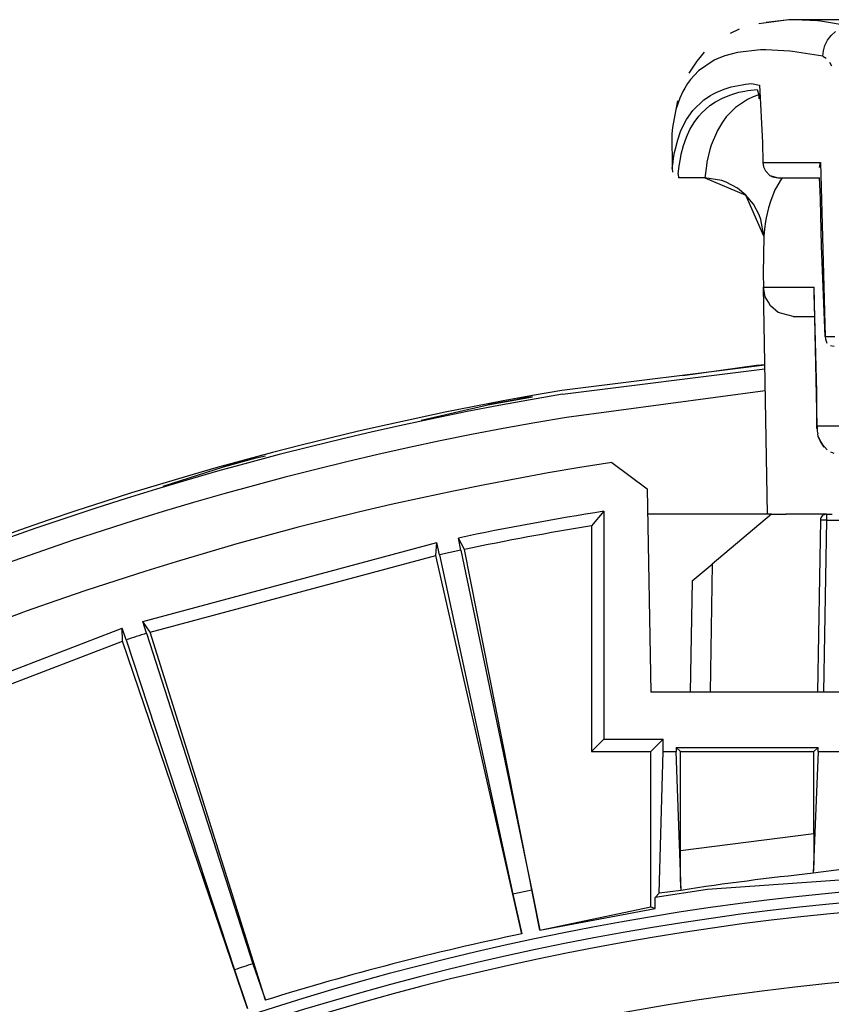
# Model space of a CAD drawing. Header units: millimetres. Extents: x -1049 to -568, y -149 to 570.
# Tile 32 of 44: x -842 to -801, y 197 to 247. Entities that reach past the tile are written whole.
import ezdxf

# ---------------------------------------------------------------- set-up
doc = ezdxf.new("R2010")
doc.units = ezdxf.units.MM

# ---------------------------------------------------------------- blocks, each defined once
blk = doc.blocks.new('Rueckteil__1', base_point=(-945.243, -137.841))
at = {"color": 7, "linetype": 'Continuous'}
for p, q in [((-808.361, 228.528), (-804.636, 229.051)), ((-808.361, 228.528), (-804.636, 229.051)), ((-804.636, 229.051), (-804.211, 229.092)), ((-804.636, 229.051), (-804.211, 229.092)), ((-821.583, 226.275), (-818.217, 227.046)), ((-821.583, 226.275), (-818.217, 227.046)), ((-818.217, 227.046), (-815.966, 227.459)), ((-831.583, 223.911), (-829.927, 224.364)), ((-829.927, 224.364), (-829.469, 224.469)), ((-829.927, 224.364), (-829.469, 224.469)), ((-834.642, 222.929), (-831.583, 223.911)), ((-834.642, 222.929), (-831.583, 223.911))]:
    blk.add_line(p, q, dxfattribs=at)
for centre, start, end in [((-787.501, 66.031), 100.00014, 100.80014), ((-787.502, 66.031), 104.99985, 105.59985)]:
    blk.add_arc(centre, 163.918, start, end, dxfattribs=at)
blk = doc.blocks.new('Rueckteil-kpl___2', base_point=(-945.243, -137.841))
blk.add_blockref('Rueckteil__1', (-945.243, -137.841))
blk = doc.blocks.new('Stufenlinse__6', base_point=(-924.479, -70.984))
at = {"color": 7, "linetype": 'Continuous'}
blk.add_circle((-787.479, 66.016), 132.472, dxfattribs=at)
blk.add_arc((-787.479, 66.016), 137, 49.00569, 130.99431, dxfattribs=at)
at = {"color": 1, "linetype": 'Continuous'}
for radius in [136.456, 135.963]:
    blk.add_arc((-787.479, 66.016), radius, 48.91164, 131.08836, dxfattribs=at)
blk = doc.blocks.new('Kalibbriereinheit__7', base_point=(-924.479, -70.984))
blk.add_blockref('Stufenlinse__6', (-924.479, -70.984))
blk = doc.blocks.new('Elektronikeinheit_kpl___8', base_point=(-924.479, -70.984))
blk.add_blockref('Kalibbriereinheit__7', (-924.479, -70.984))
blk = doc.blocks.new('Frontteil__14', base_point=(-954.097, -137.985))
at = {"color": 7, "linetype": 'Continuous'}
blk.add_line((-804.211, 229.045), (-814.471, 227.766), dxfattribs=at)
at = {"color": 1, "linetype": 'Continuous'}
for p, q in [((-814.44, 227.582), (-804.207, 228.858)), ((-804.188, 227.752), (-814.245, 226.413))]:
    blk.add_line(p, q, dxfattribs=at)
for radius, end in [(163.8, 170.52632), (162.615, 170.52631)]:
    blk.add_arc((-787.479, 66.016), radius, 99.47368, end, dxfattribs=at)
at = {"color": 7, "linetype": 'Continuous'}
blk.add_arc((-787.479, 66.016), 163.987, 99.47369, 165.02592, dxfattribs=at)
blk = doc.blocks.new('Linsengehaeuse__21', base_point=(-945.598, -92.103))
at = {"color": 7, "linetype": 'Continuous'}
for p, q in [((-811.945, 224.134), (-810.159, 222.792)), ((-810.159, 222.792), (-809.979, 212.516)), ((-812.351, 221.67), (-812.979, 220.931)), ((-812.351, 221.67), (-812.351, 210.144)), ((-804.53, 221.516), (-810.136, 221.516)), ((-804.079, 221.516), (-804.53, 221.516)), ((-812.979, 220.931), (-812.979, 209.516)), ((-835.661, 216.1), (-820.794, 220.083)), ((-820.841, 219.43), (-820.794, 220.083)), ((-820.657, 219.47), (-820.794, 220.083)), ((-819.585, 219.698), (-819.709, 220.314)), ((-819.401, 219.736), (-819.709, 220.314)), ((-819.585, 219.698), (-820.657, 219.47)), ((-819.585, 219.698), (-815.996, 202.516)), ((-815.588, 200.496), (-819.401, 219.736)), ((-835.294, 215.558), (-820.841, 219.43)), ((-816.499, 200.303), (-820.841, 219.43)), ((-820.657, 219.47), (-816.948, 202.314)), ((-835.473, 215.5), (-835.661, 216.1)), ((-835.294, 215.558), (-835.661, 216.1)), ((-851.085, 210.241), (-836.716, 215.757)), ((-836.695, 215.102), (-836.716, 215.757)), ((-836.516, 215.161), (-836.716, 215.757)), ((-829.46, 196.95), (-835.294, 215.558)), ((-850.663, 209.74), (-836.695, 215.102)), ((-830.376, 196.534), (-836.695, 215.102)), ((-836.516, 215.161), (-831.033, 198.487)), ((-835.473, 215.5), (-830.108, 198.788)), ((-764.979, 212.516), (-809.979, 212.516)), ((-812.351, 210.144), (-812.979, 209.516)), ((-812.351, 210.144), (-809.351, 210.144)), ((-809.979, 209.516), (-809.351, 210.144)), ((-809.351, 209.516), (-809.351, 210.144)), ((-808.689, 209.725), (-808.689, 209.516)), ((-808.689, 209.725), (-808.479, 209.516)), ((-808.689, 209.725), (-801.52, 209.725)), ((-801.729, 209.516), (-801.52, 209.725)), ((-801.52, 209.516), (-801.52, 209.725)), ((-812.979, 209.516), (-809.979, 209.516)), ((-809.979, 201.662), (-809.979, 209.516)), ((-809.562, 202.36), (-809.351, 209.516)), ((-809.351, 209.516), (-808.689, 209.516)), ((-808.445, 202.503), (-808.689, 209.516)), ((-808.479, 209.516), (-801.729, 209.516)), ((-808.479, 204.52), (-808.479, 209.516)), ((-801.52, 209.516), (-801.763, 203.363)), ((-801.729, 205.377), (-801.729, 209.516)), ((-801.52, 209.516), (-799.978, 209.516)), ((-801.729, 205.377), (-801.735, 204.273)), ((-808.478, 203.941), (-808.479, 204.52)), ((-801.735, 204.273), (-801.739, 203.969)), ((-808.469, 203.107), (-808.478, 203.941)), ((-799.803, 203.622), (-801.763, 203.363)), ((-801.748, 203.594), (-801.763, 203.363)), ((-801.739, 203.969), (-801.748, 203.594)), ((-808.461, 202.732), (-808.469, 203.107)), ((-797.866, 203.203), (-807.109, 202.542)), ((-808.445, 202.503), (-808.461, 202.732)), ((-815.996, 202.516), (-816.948, 202.314)), ((-816.948, 202.314), (-816.499, 200.303)), ((-815.996, 202.516), (-815.588, 200.496)), ((-807.109, 202.542), (-809.752, 202.136)), ((-809.752, 202.136), (-809.562, 202.36)), ((-809.752, 201.585), (-809.752, 202.136)), ((-808.445, 202.503), (-809.562, 202.36)), ((-815.588, 200.496), (-809.979, 201.662)), ((-815.588, 200.496), (-809.752, 201.585)), ((-809.979, 201.662), (-809.752, 201.585)), ((-830.108, 198.788), (-829.46, 196.95)), ((-831.033, 198.487), (-830.376, 196.534))]:
    blk.add_line(p, q, dxfattribs=at)
at = {"color": 1, "linetype": 'Continuous'}
blk.add_line((-808.479, 204.52), (-801.729, 205.377), dxfattribs=at)
at = {"color": 7, "linetype": 'Continuous'}
for centre, radius, start, end in [((-787.479, 66.016), 160, 98.79581, 171.20419), ((-787.479, 66.016), 157.628, 99.07844, 101.79843), ((-787.479, 66.016), 157, 99.34741, 101.73121), ((-787.479, 66.016), 157, 107.8, 108.2), ((-788.606, 65.719), 137.443, 101.70906, 107.29236), ((-788.606, 65.719), 137.443, 101.70906, 107.29236), ((-787.479, 66.016), 139.447, 107.8, 108.2)]:
    blk.add_arc(centre, radius, start, end, dxfattribs=at)
at = {"color": 1, "linetype": 'Continuous'}
blk.add_arc((-787.479, 66.016), 138.088, 95.9375, 98.73292, dxfattribs=at)
blk = doc.blocks.new('Lagerbock__32', base_point=(-807.979, 212.516))
at = {"color": 7, "linetype": 'Continuous'}
for p, q in [((-803.867, 221.516), (-806.869, 218.997)), ((-803.867, 221.516), (-803.131, 221.516)), ((-801.097, 221.516), (-800.805, 221.516)), ((-774.153, 221.516), (-773.861, 221.516)), ((-771.828, 221.516), (-771.092, 221.516)), ((-768.089, 218.997), (-771.092, 221.516)), ((-801.397, 221.221), (-801.549, 212.516)), ((-797.409, 212.516), (-797.561, 221.221)), ((-793.397, 221.221), (-793.549, 212.516)), ((-789.409, 212.516), (-789.561, 221.221)), ((-785.397, 221.221), (-785.549, 212.516)), ((-781.409, 212.516), (-781.561, 221.221)), ((-777.397, 221.221), (-777.549, 212.516)), ((-773.409, 212.516), (-773.561, 221.221)), ((-807.881, 218.148), (-806.869, 218.997)), ((-768.089, 218.997), (-767.077, 218.148)), ((-807.881, 218.148), (-807.979, 212.516)), ((-766.979, 212.516), (-767.077, 218.148))]:
    blk.add_line(p, q, dxfattribs=at)
at = {"color": 1, "linetype": 'Continuous'}
for p, q in [((-801.097, 221.516), (-801.097, 221.221)), ((-797.861, 221.516), (-797.861, 221.221)), ((-793.097, 221.516), (-793.097, 221.221)), ((-789.861, 221.516), (-789.861, 221.221)), ((-785.097, 221.516), (-785.097, 221.221)), ((-781.861, 221.516), (-781.861, 221.221)), ((-777.097, 221.516), (-777.097, 221.221)), ((-773.861, 221.516), (-773.861, 221.221)), ((-801.097, 221.221), (-801.249, 212.516)), ((-801.097, 221.221), (-797.861, 221.221)), ((-797.709, 212.516), (-797.861, 221.221)), ((-793.097, 221.221), (-793.249, 212.516)), ((-793.097, 221.221), (-789.861, 221.221)), ((-789.709, 212.516), (-789.861, 221.221)), ((-785.097, 221.221), (-785.249, 212.516)), ((-785.097, 221.221), (-781.861, 221.221)), ((-781.709, 212.516), (-781.861, 221.221)), ((-777.097, 221.221), (-777.249, 212.516)), ((-777.097, 221.221), (-773.861, 221.221)), ((-773.709, 212.516), (-773.861, 221.221)), ((-806.869, 218.997), (-806.982, 212.516)), ((-767.976, 212.516), (-768.089, 218.997))]:
    blk.add_line(p, q, dxfattribs=at)
at = {"color": 7, "linetype": 'Continuous'}
for centre, start, end in [((-801.1, 221.218), 89.4978, 179.5022), ((-797.859, 221.218), 0.4978, 90.5022), ((-793.1, 221.218), 89.4978, 179.5022), ((-789.859, 221.218), 0.4978, 90.5022), ((-785.1, 221.218), 89.4978, 179.5022), ((-781.859, 221.218), 0.4978, 90.5022), ((-777.1, 221.218), 89.4978, 179.5022), ((-773.859, 221.218), 0.4978, 90.5022)]:
    blk.add_arc(centre, 0.297, start, end, dxfattribs=at)
at = {"color": 1, "linetype": 'Continuous'}
for points in [[(-801.097, 221.221), (-801.184, 221.222), (-801.325, 221.222), (-801.388, 221.221), (-801.397, 221.221)], [(-797.561, 221.221), (-797.57, 221.221), (-797.633, 221.222), (-797.774, 221.222), (-797.861, 221.221)], [(-793.097, 221.221), (-793.184, 221.222), (-793.325, 221.222), (-793.388, 221.221), (-793.397, 221.221)], [(-789.561, 221.221), (-789.57, 221.221), (-789.633, 221.222), (-789.774, 221.222), (-789.861, 221.221)], [(-785.097, 221.221), (-785.184, 221.222), (-785.325, 221.222), (-785.388, 221.221), (-785.397, 221.221)], [(-781.561, 221.221), (-781.57, 221.221), (-781.633, 221.222), (-781.774, 221.222), (-781.861, 221.221)], [(-777.097, 221.221), (-777.184, 221.222), (-777.325, 221.222), (-777.388, 221.221), (-777.397, 221.221)], [(-773.561, 221.221), (-773.57, 221.221), (-773.633, 221.222), (-773.774, 221.222), (-773.861, 221.221)]]:
    blk.add_spline(points, degree=3, dxfattribs=at)
blk = doc.blocks.new('Torsicherung__33', base_point=(-808.918, 221.516))
at = {"color": 7, "linetype": 'Continuous'}
for p, q in [((-802.996, 246.511), (-804.514, 246.311)), ((-802.996, 246.511), (-804.146, 246.381)), ((-802.71, 246.516), (-802.996, 246.511)), ((-802.71, 246.516), (-802.996, 246.511)), ((-772.248, 246.516), (-802.71, 246.516)), ((-805.5, 246.038), (-805.965, 245.812)), ((-807.645, 244.423), (-808.046, 243.81)), ((-807.275, 244.879), (-807.645, 244.423)), ((-804.603, 242.989), (-804.52, 242.716)), ((-808.628, 242.414), (-808.703, 241.968)), ((-808.352, 242.886), (-808.506, 242.55)), ((-804.52, 242.716), (-804.511, 242.515)), ((-808.703, 241.968), (-808.883, 241.06)), ((-808.918, 240.753), (-808.888, 238.993)), ((-808.888, 238.993), (-808.884, 238.811)), ((-801.45, 239.036), (-801.397, 239.302)), ((-807.249, 238.516), (-808.584, 238.516)), ((-807.249, 238.516), (-805.164, 237.646)), ((-807.249, 238.516), (-805.164, 237.646)), ((-806.385, 238.379), (-807.249, 238.516)), ((-803.956, 238.643), (-803.542, 238.516)), ((-803.82, 238.571), (-803.542, 238.516)), ((-803.542, 238.516), (-801.437, 238.516)), ((-801.428, 238.206), (-801.437, 238.516)), ((-806.16, 238.299), (-806.385, 238.379)), ((-805.598, 238.001), (-806.16, 238.299)), ((-805.164, 237.646), (-805.598, 238.001)), ((-801.398, 237.43), (-801.428, 238.206)), ((-804.266, 235.568), (-805.164, 237.646)), ((-804.782, 237.185), (-805.164, 237.646)), ((-801.337, 235.091), (-801.398, 237.43)), ((-804.497, 236.657), (-804.782, 237.185)), ((-804.406, 236.409), (-804.497, 236.657)), ((-804.266, 235.568), (-804.406, 236.409)), ((-804.266, 235.568), (-804.292, 233.661)), ((-801.166, 230.507), (-801.337, 235.091)), ((-804.292, 233.661), (-804.279, 232.99)), ((-804.19, 232.503), (-804.279, 232.99)), ((-804.079, 221.516), (-804.279, 232.99)), ((-804.031, 232.229), (-804.19, 232.503)), ((-801.728, 232.651), (-801.673, 230.878)), ((-803.929, 232.052), (-804.031, 232.229)), ((-803.53, 231.717), (-803.929, 232.052)), ((-802.78, 231.516), (-803.53, 231.717)), ((-802.78, 231.516), (-802.414, 231.516)), ((-802.414, 231.516), (-801.693, 231.516)), ((-801.673, 230.878), (-801.603, 227.706)), ((-801.166, 230.507), (-801.147, 230.371)), ((-801.147, 230.371), (-801.076, 230.171)), ((-800.888, 230.046), (-800.704, 230.016)), ((-801.603, 227.706), (-801.594, 225.857)), ((-801.505, 225.443), (-801.538, 225.576)), ((-801.403, 225.192), (-801.505, 225.443)), ((-801.202, 224.909), (-801.403, 225.192)), ((-803.867, 221.516), (-804.079, 221.516)), ((-801.286, 221.516), (-803.145, 221.516))]:
    blk.add_line(p, q, dxfattribs=at)
at = {"color": 1, "linetype": 'Continuous'}
for p, q in [((-801.542, 246.45), (-802.71, 246.516)), ((-801.4, 246.435), (-801.542, 246.45)), ((-799.89, 246.186), (-801.4, 246.435)), ((-800.86, 245.722), (-800.641, 245.92)), ((-801.17, 245.213), (-801.04, 245.481)), ((-801.04, 245.481), (-800.86, 245.722)), ((-804.427, 244.985), (-805.592, 244.858)), ((-804.159, 244.989), (-804.427, 244.985)), ((-802.95, 244.925), (-804.159, 244.989)), ((-802.805, 244.91), (-802.95, 244.925)), ((-801.273, 244.665), (-802.805, 244.91)), ((-801.273, 244.665), (-801.247, 244.935)), ((-801.247, 244.935), (-801.215, 245.074)), ((-801.215, 245.074), (-801.17, 245.213)), ((-806.764, 244.468), (-807.559, 243.93)), ((-806.539, 244.572), (-806.764, 244.468)), ((-806.235, 244.687), (-806.539, 244.572)), ((-805.592, 244.858), (-806.235, 244.687)), ((-801.273, 244.665), (-801.1, 244.575)), ((-807.559, 243.93), (-807.963, 243.497)), ((-800.939, 244.377), (-800.845, 244.191)), ((-807.963, 243.497), (-808.118, 243.283)), ((-808.257, 243.06), (-808.352, 242.886)), ((-808.118, 243.283), (-808.257, 243.06)), ((-806.609, 242.866), (-806.224, 243.019)), ((-806.224, 243.019), (-805.905, 243.115)), ((-805.905, 243.115), (-805.364, 243.227)), ((-805.518, 242.845), (-805.219, 242.908)), ((-805.364, 243.227), (-805.191, 243.252)), ((-805.219, 242.908), (-805.075, 242.933)), ((-805.191, 243.252), (-804.89, 243.284)), ((-805.075, 242.933), (-804.603, 242.989)), ((-804.89, 243.284), (-804.484, 243.205)), ((-804.484, 243.205), (-804.331, 240.303)), ((-808.506, 242.55), (-808.703, 241.968)), ((-808.352, 242.886), (-808.506, 242.55)), ((-807.853, 241.924), (-807.291, 242.462)), ((-807.291, 242.462), (-806.965, 242.68)), ((-806.965, 242.68), (-806.833, 242.755)), ((-806.833, 242.755), (-806.609, 242.866)), ((-806.711, 242.364), (-806.316, 242.573)), ((-806.316, 242.573), (-805.932, 242.725)), ((-805.932, 242.725), (-805.518, 242.845)), ((-805.086, 242.474), (-805.544, 242.185)), ((-804.798, 242.612), (-805.086, 242.474)), ((-804.52, 242.716), (-804.798, 242.612)), ((-808.703, 241.968), (-808.883, 241.06)), ((-808.176, 241.464), (-807.853, 241.924)), ((-807.4, 241.809), (-806.996, 242.17)), ((-806.996, 242.17), (-806.711, 242.364)), ((-805.689, 242.071), (-806.157, 241.6)), ((-805.544, 242.185), (-805.689, 242.071)), ((-808.294, 241.252), (-808.176, 241.464)), ((-807.791, 241.316), (-807.556, 241.634)), ((-807.556, 241.634), (-807.4, 241.809)), ((-806.157, 241.6), (-806.358, 241.331)), ((-808.883, 241.06), (-808.918, 240.753)), ((-808.47, 240.866), (-808.294, 241.252)), ((-808.172, 240.58), (-807.996, 240.964)), ((-807.996, 240.964), (-807.791, 241.316)), ((-806.604, 240.919), (-806.916, 240.172)), ((-806.358, 241.331), (-806.604, 240.919)), ((-808.736, 239.995), (-808.617, 240.447)), ((-808.617, 240.447), (-808.47, 240.866)), ((-808.318, 240.163), (-808.172, 240.58)), ((-808.775, 239.804), (-808.736, 239.995)), ((-808.436, 239.712), (-808.318, 240.163)), ((-806.983, 239.957), (-807.136, 239.312)), ((-806.916, 240.172), (-806.983, 239.957)), ((-804.331, 240.303), (-804.307, 239.302)), ((-808.853, 239.314), (-808.825, 239.51)), ((-808.825, 239.51), (-808.775, 239.804)), ((-808.54, 239.134), (-808.483, 239.484)), ((-808.483, 239.484), (-808.436, 239.712)), ((-808.888, 238.993), (-808.853, 239.314)), ((-808.588, 238.714), (-808.54, 239.134)), ((-807.168, 239.134), (-807.249, 238.516)), ((-807.136, 239.312), (-807.168, 239.134)), ((-804.307, 239.302), (-801.397, 239.302)), ((-804.307, 239.302), (-804.274, 239.084)), ((-804.274, 239.084), (-804.177, 238.87)), ((-801.397, 239.302), (-801.166, 230.507)), ((-808.588, 238.714), (-808.584, 238.516)), ((-804.177, 238.87), (-803.956, 238.643)), ((-803.956, 238.643), (-803.82, 238.571)), ((-803.333, 238.516), (-803.433, 238.376)), ((-803.628, 238.044), (-803.696, 237.908)), ((-803.433, 238.376), (-803.628, 238.044)), ((-803.696, 237.908), (-803.931, 237.323)), ((-804.025, 237.008), (-804.143, 236.493)), ((-803.931, 237.323), (-804.025, 237.008)), ((-804.143, 236.493), (-804.173, 236.322)), ((-804.227, 235.95), (-804.266, 235.568)), ((-804.173, 236.322), (-804.227, 235.95)), ((-804.279, 232.99), (-801.713, 232.99)), ((-801.557, 225.99), (-801.713, 232.99)), ((-801.166, 230.507), (-800.671, 230.507)), ((-801.166, 230.507), (-801.147, 230.371)), ((-801.557, 225.99), (-801.594, 225.857)), ((-801.557, 225.99), (-800.033, 225.99)), ((-801.557, 225.99), (-801.557, 225.712)), ((-801.557, 225.712), (-801.538, 225.576)), ((-801.505, 225.443), (-801.403, 225.192)), ((-801.403, 225.192), (-801.317, 225.052)), ((-801.317, 225.052), (-801.053, 224.779)), ((-800.897, 224.677), (-800.725, 224.599))]:
    blk.add_line(p, q, dxfattribs=at)
blk = doc.blocks.new('Torsicherung_EZ_kpl__36', base_point=(-808.918, 203.016))
for name, p in [('Torsicherung__33', (-808.918, 221.516)), ('Lagerbock__32', (-807.979, 212.516))]:
    blk.add_blockref(name, p)
blk = doc.blocks.new('Linsengehaeuse_kpl_-Mot-L4_0006142__50', base_point=(-966.579, -120.076))
for name, p in [('Torsicherung_EZ_kpl__36', (-808.918, 203.016)), ('Linsengehaeuse__21', (-945.598, -92.103))]:
    blk.add_blockref(name, p)
blk = doc.blocks.new('Linsengehaeuse__51', base_point=(-945.598, -92.103))
at = {"color": 7, "linetype": 'Continuous'}
for p, q in [((-811.945, 224.134), (-810.159, 222.792)), ((-810.159, 222.792), (-809.979, 212.516)), ((-812.351, 221.67), (-812.979, 220.931)), ((-812.351, 221.67), (-812.351, 210.144)), ((-804.53, 221.516), (-810.136, 221.516)), ((-804.079, 221.516), (-804.53, 221.516)), ((-812.979, 220.931), (-812.979, 209.516)), ((-835.661, 216.1), (-820.794, 220.083)), ((-820.841, 219.43), (-820.794, 220.083)), ((-820.657, 219.47), (-820.794, 220.083)), ((-819.585, 219.698), (-819.709, 220.314)), ((-819.401, 219.736), (-819.709, 220.314)), ((-819.585, 219.698), (-820.657, 219.47)), ((-819.585, 219.698), (-815.996, 202.516)), ((-815.588, 200.496), (-819.401, 219.736)), ((-835.294, 215.558), (-820.841, 219.43)), ((-816.499, 200.303), (-820.841, 219.43)), ((-820.657, 219.47), (-816.948, 202.314)), ((-835.473, 215.5), (-835.661, 216.1)), ((-835.294, 215.558), (-835.661, 216.1)), ((-851.085, 210.241), (-836.716, 215.757)), ((-836.695, 215.102), (-836.716, 215.757)), ((-836.516, 215.161), (-836.716, 215.757)), ((-829.46, 196.95), (-835.294, 215.558)), ((-850.663, 209.74), (-836.695, 215.102)), ((-830.376, 196.534), (-836.695, 215.102)), ((-836.516, 215.161), (-831.033, 198.487)), ((-835.473, 215.5), (-830.108, 198.788)), ((-764.979, 212.516), (-809.979, 212.516)), ((-812.351, 210.144), (-812.979, 209.516)), ((-812.351, 210.144), (-809.351, 210.144)), ((-809.979, 209.516), (-809.351, 210.144)), ((-809.351, 209.516), (-809.351, 210.144)), ((-808.689, 209.725), (-808.689, 209.516)), ((-808.689, 209.725), (-808.479, 209.516)), ((-808.689, 209.725), (-801.52, 209.725)), ((-801.729, 209.516), (-801.52, 209.725)), ((-801.52, 209.516), (-801.52, 209.725)), ((-812.979, 209.516), (-809.979, 209.516)), ((-809.979, 201.662), (-809.979, 209.516)), ((-809.562, 202.36), (-809.351, 209.516)), ((-809.351, 209.516), (-808.689, 209.516)), ((-808.445, 202.503), (-808.689, 209.516)), ((-808.479, 209.516), (-801.729, 209.516)), ((-808.479, 204.52), (-808.479, 209.516)), ((-801.52, 209.516), (-801.763, 203.363)), ((-801.729, 205.377), (-801.729, 209.516)), ((-801.52, 209.516), (-799.978, 209.516)), ((-801.729, 205.377), (-801.735, 204.273)), ((-808.478, 203.941), (-808.479, 204.52)), ((-801.735, 204.273), (-801.739, 203.969)), ((-808.469, 203.107), (-808.478, 203.941)), ((-799.803, 203.622), (-801.763, 203.363)), ((-801.748, 203.594), (-801.763, 203.363)), ((-801.739, 203.969), (-801.748, 203.594)), ((-808.461, 202.732), (-808.469, 203.107)), ((-797.866, 203.203), (-807.109, 202.542)), ((-808.445, 202.503), (-808.461, 202.732)), ((-815.996, 202.516), (-816.948, 202.314)), ((-816.948, 202.314), (-816.499, 200.303)), ((-815.996, 202.516), (-815.588, 200.496)), ((-807.109, 202.542), (-809.752, 202.136)), ((-809.752, 202.136), (-809.562, 202.36)), ((-809.752, 201.585), (-809.752, 202.136)), ((-808.445, 202.503), (-809.562, 202.36)), ((-815.588, 200.496), (-809.979, 201.662)), ((-815.588, 200.496), (-809.752, 201.585)), ((-809.979, 201.662), (-809.752, 201.585)), ((-830.108, 198.788), (-829.46, 196.95)), ((-831.033, 198.487), (-830.376, 196.534))]:
    blk.add_line(p, q, dxfattribs=at)
at = {"color": 1, "linetype": 'Continuous'}
blk.add_line((-808.479, 204.52), (-801.729, 205.377), dxfattribs=at)
at = {"color": 7, "linetype": 'Continuous'}
for centre, radius, start, end in [((-787.479, 66.016), 160, 98.79581, 171.20419), ((-787.479, 66.016), 157.628, 99.07844, 101.79843), ((-787.479, 66.016), 157, 99.34741, 101.73121), ((-787.479, 66.016), 157, 107.8, 108.2), ((-788.606, 65.719), 137.443, 101.70906, 107.29236), ((-788.606, 65.719), 137.443, 101.70906, 107.29236), ((-787.479, 66.016), 139.447, 107.8, 108.2)]:
    blk.add_arc(centre, radius, start, end, dxfattribs=at)
at = {"color": 1, "linetype": 'Continuous'}
blk.add_arc((-787.479, 66.016), 138.088, 95.9375, 98.73292, dxfattribs=at)
blk = doc.blocks.new('Torsicherung__52', base_point=(-808.918, 221.516))
at = {"color": 7, "linetype": 'Continuous'}
for p, q in [((-802.996, 246.511), (-804.514, 246.311)), ((-802.996, 246.511), (-804.146, 246.381)), ((-802.71, 246.516), (-802.996, 246.511)), ((-802.71, 246.516), (-802.996, 246.511)), ((-772.248, 246.516), (-802.71, 246.516)), ((-805.5, 246.038), (-805.965, 245.812)), ((-807.645, 244.423), (-808.046, 243.81)), ((-807.275, 244.879), (-807.645, 244.423)), ((-804.603, 242.989), (-804.52, 242.716)), ((-808.628, 242.414), (-808.703, 241.968)), ((-808.352, 242.886), (-808.506, 242.55)), ((-804.52, 242.716), (-804.511, 242.515)), ((-808.703, 241.968), (-808.883, 241.06)), ((-808.918, 240.753), (-808.888, 238.993)), ((-808.888, 238.993), (-808.884, 238.811)), ((-801.45, 239.036), (-801.397, 239.302)), ((-807.249, 238.516), (-808.584, 238.516)), ((-807.249, 238.516), (-805.164, 237.646)), ((-807.249, 238.516), (-805.164, 237.646)), ((-806.385, 238.379), (-807.249, 238.516)), ((-803.82, 238.571), (-803.542, 238.516)), ((-803.542, 238.516), (-801.437, 238.516)), ((-801.428, 238.206), (-801.437, 238.516)), ((-806.16, 238.299), (-806.385, 238.379)), ((-805.598, 238.001), (-806.16, 238.299)), ((-805.164, 237.646), (-805.598, 238.001)), ((-801.398, 237.43), (-801.428, 238.206)), ((-804.266, 235.568), (-805.164, 237.646)), ((-804.782, 237.185), (-805.164, 237.646)), ((-801.337, 235.091), (-801.398, 237.43)), ((-804.497, 236.657), (-804.782, 237.185)), ((-804.406, 236.409), (-804.497, 236.657)), ((-804.266, 235.568), (-804.406, 236.409)), ((-804.266, 235.568), (-804.292, 233.661)), ((-801.166, 230.507), (-801.337, 235.091)), ((-804.292, 233.661), (-804.279, 232.99)), ((-804.19, 232.503), (-804.279, 232.99)), ((-804.079, 221.516), (-804.279, 232.99)), ((-804.031, 232.229), (-804.19, 232.503)), ((-801.728, 232.651), (-801.673, 230.878)), ((-803.929, 232.052), (-804.031, 232.229)), ((-803.53, 231.717), (-803.929, 232.052)), ((-802.78, 231.516), (-803.53, 231.717)), ((-802.78, 231.516), (-802.414, 231.516)), ((-802.414, 231.516), (-801.693, 231.516)), ((-801.673, 230.878), (-801.603, 227.706)), ((-801.166, 230.507), (-801.147, 230.371)), ((-801.147, 230.371), (-801.076, 230.171)), ((-800.888, 230.046), (-800.704, 230.016)), ((-801.603, 227.706), (-801.594, 225.857)), ((-801.505, 225.443), (-801.538, 225.576)), ((-801.202, 224.909), (-801.403, 225.192)), ((-803.867, 221.516), (-804.079, 221.516)), ((-801.286, 221.516), (-803.145, 221.516)), ((-801.097, 221.516), (-801.286, 221.516))]:
    blk.add_line(p, q, dxfattribs=at)
at = {"color": 1, "linetype": 'Continuous'}
for p, q in [((-801.542, 246.45), (-802.71, 246.516)), ((-801.4, 246.435), (-801.542, 246.45)), ((-799.89, 246.186), (-801.4, 246.435)), ((-800.86, 245.722), (-800.641, 245.92)), ((-801.17, 245.213), (-801.04, 245.481)), ((-801.04, 245.481), (-800.86, 245.722)), ((-804.427, 244.985), (-805.592, 244.858)), ((-804.159, 244.989), (-804.427, 244.985)), ((-802.95, 244.925), (-804.159, 244.989)), ((-802.805, 244.91), (-802.95, 244.925)), ((-801.273, 244.665), (-802.805, 244.91)), ((-801.273, 244.665), (-801.247, 244.935)), ((-801.247, 244.935), (-801.215, 245.074)), ((-801.215, 245.074), (-801.17, 245.213)), ((-806.764, 244.468), (-807.559, 243.93)), ((-806.539, 244.572), (-806.764, 244.468)), ((-806.235, 244.687), (-806.539, 244.572)), ((-805.592, 244.858), (-806.235, 244.687)), ((-801.273, 244.665), (-801.1, 244.575)), ((-807.559, 243.93), (-807.963, 243.497)), ((-800.939, 244.377), (-800.845, 244.191)), ((-807.963, 243.497), (-808.118, 243.283)), ((-808.257, 243.06), (-808.352, 242.886)), ((-808.118, 243.283), (-808.257, 243.06)), ((-806.609, 242.866), (-806.224, 243.019)), ((-806.224, 243.019), (-805.905, 243.115)), ((-805.905, 243.115), (-805.364, 243.227)), ((-805.518, 242.845), (-805.219, 242.908)), ((-805.364, 243.227), (-805.191, 243.252)), ((-805.219, 242.908), (-805.075, 242.933)), ((-805.191, 243.252), (-804.89, 243.284)), ((-805.075, 242.933), (-804.603, 242.989)), ((-804.89, 243.284), (-804.484, 243.205)), ((-804.484, 243.205), (-804.331, 240.303)), ((-808.506, 242.55), (-808.703, 241.968)), ((-808.352, 242.886), (-808.506, 242.55)), ((-807.853, 241.924), (-807.291, 242.462)), ((-807.291, 242.462), (-806.965, 242.68)), ((-806.965, 242.68), (-806.833, 242.755)), ((-806.833, 242.755), (-806.609, 242.866)), ((-806.711, 242.364), (-806.316, 242.573)), ((-806.316, 242.573), (-805.932, 242.725)), ((-805.932, 242.725), (-805.518, 242.845)), ((-805.086, 242.474), (-805.544, 242.185)), ((-804.798, 242.612), (-805.086, 242.474)), ((-804.52, 242.716), (-804.798, 242.612)), ((-808.703, 241.968), (-808.883, 241.06)), ((-808.176, 241.464), (-807.853, 241.924)), ((-807.4, 241.809), (-806.996, 242.17)), ((-806.996, 242.17), (-806.711, 242.364)), ((-805.689, 242.071), (-806.157, 241.6)), ((-805.544, 242.185), (-805.689, 242.071)), ((-808.294, 241.252), (-808.176, 241.464)), ((-807.791, 241.316), (-807.556, 241.634)), ((-807.556, 241.634), (-807.4, 241.809)), ((-806.157, 241.6), (-806.358, 241.331)), ((-808.883, 241.06), (-808.918, 240.753)), ((-808.47, 240.866), (-808.294, 241.252)), ((-808.172, 240.58), (-807.996, 240.964)), ((-807.996, 240.964), (-807.791, 241.316)), ((-806.604, 240.919), (-806.916, 240.172)), ((-806.358, 241.331), (-806.604, 240.919)), ((-808.736, 239.995), (-808.617, 240.447)), ((-808.617, 240.447), (-808.47, 240.866)), ((-808.318, 240.163), (-808.172, 240.58)), ((-808.775, 239.804), (-808.736, 239.995)), ((-808.436, 239.712), (-808.318, 240.163)), ((-806.983, 239.957), (-807.136, 239.312)), ((-806.916, 240.172), (-806.983, 239.957)), ((-804.331, 240.303), (-804.307, 239.302)), ((-808.853, 239.314), (-808.825, 239.51)), ((-808.825, 239.51), (-808.775, 239.804)), ((-808.54, 239.134), (-808.483, 239.484)), ((-808.483, 239.484), (-808.436, 239.712)), ((-808.888, 238.993), (-808.853, 239.314)), ((-808.588, 238.714), (-808.54, 239.134)), ((-807.168, 239.134), (-807.249, 238.516)), ((-807.136, 239.312), (-807.168, 239.134)), ((-804.307, 239.302), (-801.397, 239.302)), ((-804.307, 239.302), (-804.274, 239.084)), ((-804.274, 239.084), (-804.177, 238.87)), ((-801.397, 239.302), (-801.166, 230.507)), ((-808.588, 238.714), (-808.584, 238.516)), ((-804.177, 238.87), (-803.956, 238.643)), ((-803.956, 238.643), (-803.82, 238.571)), ((-803.333, 238.516), (-803.433, 238.376)), ((-803.628, 238.044), (-803.696, 237.908)), ((-803.433, 238.376), (-803.628, 238.044)), ((-803.696, 237.908), (-803.931, 237.323)), ((-804.025, 237.008), (-804.143, 236.493)), ((-803.931, 237.323), (-804.025, 237.008)), ((-804.143, 236.493), (-804.173, 236.322)), ((-804.227, 235.95), (-804.266, 235.568)), ((-804.173, 236.322), (-804.227, 235.95)), ((-804.279, 232.99), (-801.713, 232.99)), ((-801.557, 225.99), (-801.713, 232.99)), ((-801.166, 230.507), (-800.671, 230.507)), ((-801.166, 230.507), (-801.147, 230.371)), ((-801.557, 225.99), (-801.594, 225.857)), ((-801.557, 225.99), (-800.033, 225.99)), ((-801.557, 225.99), (-801.557, 225.712)), ((-801.557, 225.712), (-801.538, 225.576)), ((-801.505, 225.443), (-801.403, 225.192)), ((-801.403, 225.192), (-801.317, 225.052)), ((-801.317, 225.052), (-801.053, 224.779)), ((-800.897, 224.677), (-800.725, 224.599))]:
    blk.add_line(p, q, dxfattribs=at)
blk = doc.blocks.new('Lagerbock__53', base_point=(-807.979, 212.516))
at = {"color": 7, "linetype": 'Continuous'}
for p, q in [((-803.867, 221.516), (-806.869, 218.997)), ((-803.867, 221.516), (-803.131, 221.516)), ((-801.097, 221.516), (-800.805, 221.516)), ((-774.153, 221.516), (-773.861, 221.516)), ((-771.828, 221.516), (-771.092, 221.516)), ((-768.089, 218.997), (-771.092, 221.516)), ((-801.397, 221.221), (-801.549, 212.516)), ((-797.409, 212.516), (-797.561, 221.221)), ((-793.397, 221.221), (-793.549, 212.516)), ((-789.409, 212.516), (-789.561, 221.221)), ((-785.397, 221.221), (-785.549, 212.516)), ((-781.409, 212.516), (-781.561, 221.221)), ((-777.397, 221.221), (-777.549, 212.516)), ((-773.409, 212.516), (-773.561, 221.221)), ((-807.881, 218.148), (-806.869, 218.997)), ((-768.089, 218.997), (-767.077, 218.148)), ((-807.881, 218.148), (-807.979, 212.516)), ((-766.979, 212.516), (-767.077, 218.148))]:
    blk.add_line(p, q, dxfattribs=at)
at = {"color": 1, "linetype": 'Continuous'}
for p, q in [((-801.097, 221.516), (-801.097, 221.221)), ((-797.861, 221.516), (-797.861, 221.221)), ((-793.097, 221.516), (-793.097, 221.221)), ((-789.861, 221.516), (-789.861, 221.221)), ((-785.097, 221.516), (-785.097, 221.221)), ((-781.861, 221.516), (-781.861, 221.221)), ((-777.097, 221.516), (-777.097, 221.221)), ((-773.861, 221.516), (-773.861, 221.221)), ((-801.097, 221.221), (-801.249, 212.516)), ((-801.097, 221.221), (-797.861, 221.221)), ((-797.709, 212.516), (-797.861, 221.221)), ((-793.097, 221.221), (-793.249, 212.516)), ((-793.097, 221.221), (-789.861, 221.221)), ((-789.709, 212.516), (-789.861, 221.221)), ((-785.097, 221.221), (-785.249, 212.516)), ((-785.097, 221.221), (-781.861, 221.221)), ((-781.709, 212.516), (-781.861, 221.221)), ((-777.097, 221.221), (-777.249, 212.516)), ((-777.097, 221.221), (-773.861, 221.221)), ((-773.709, 212.516), (-773.861, 221.221)), ((-806.869, 218.997), (-806.982, 212.516)), ((-767.976, 212.516), (-768.089, 218.997))]:
    blk.add_line(p, q, dxfattribs=at)
at = {"color": 7, "linetype": 'Continuous'}
for centre, start, end in [((-801.1, 221.218), 89.4978, 179.5022), ((-797.859, 221.218), 0.4978, 90.5022), ((-793.1, 221.218), 89.4978, 179.5022), ((-789.859, 221.218), 0.4978, 90.5022), ((-785.1, 221.218), 89.4978, 179.5022), ((-781.859, 221.218), 0.4978, 90.5022), ((-777.1, 221.218), 89.4978, 179.5022), ((-773.859, 221.218), 0.4978, 90.5022)]:
    blk.add_arc(centre, 0.297, start, end, dxfattribs=at)
at = {"color": 1, "linetype": 'Continuous'}
for points in [[(-801.097, 221.221), (-801.184, 221.222), (-801.325, 221.222), (-801.388, 221.221), (-801.397, 221.221)], [(-797.561, 221.221), (-797.57, 221.221), (-797.633, 221.222), (-797.774, 221.222), (-797.861, 221.221)], [(-793.097, 221.221), (-793.184, 221.222), (-793.325, 221.222), (-793.388, 221.221), (-793.397, 221.221)], [(-789.561, 221.221), (-789.57, 221.221), (-789.633, 221.222), (-789.774, 221.222), (-789.861, 221.221)], [(-785.097, 221.221), (-785.184, 221.222), (-785.325, 221.222), (-785.388, 221.221), (-785.397, 221.221)], [(-781.561, 221.221), (-781.57, 221.221), (-781.633, 221.222), (-781.774, 221.222), (-781.861, 221.221)], [(-777.097, 221.221), (-777.184, 221.222), (-777.325, 221.222), (-777.388, 221.221), (-777.397, 221.221)], [(-773.561, 221.221), (-773.57, 221.221), (-773.633, 221.222), (-773.774, 221.222), (-773.861, 221.221)]]:
    blk.add_spline(points, degree=3, dxfattribs=at)
blk = doc.blocks.new('Torsicherung_EZ_kpl__56', base_point=(-808.918, 203.016))
for name, p in [('Torsicherung__52', (-808.918, 221.516)), ('Lagerbock__53', (-807.979, 212.516))]:
    blk.add_blockref(name, p)
blk = doc.blocks.new('Linsengehaeuse_kpl___80', base_point=(-966.579, -120.076))
for name, p in [('Torsicherung_EZ_kpl__56', (-808.918, 203.016)), ('Linsengehaeuse__51', (-945.598, -92.103))]:
    blk.add_blockref(name, p)
blk = doc.blocks.new('Gehaeuse_kpl__81', base_point=(-966.579, -137.985))
for name, p in [('Linsengehaeuse_kpl_-Mot-L4_0006142__50', (-966.579, -120.076)), ('Linsengehaeuse_kpl___80', (-966.579, -120.076)), ('Frontteil__14', (-954.097, -137.985))]:
    blk.add_blockref(name, p)
blk = doc.blocks.new('L10-für-dxf-Internet__113', base_point=(-1048.979, -148.984))
for name, p in [('Gehaeuse_kpl__81', (-966.579, -137.985)), ('Rueckteil-kpl___2', (-945.243, -137.841)), ('Elektronikeinheit_kpl___8', (-924.479, -70.984))]:
    blk.add_blockref(name, p)
blk = doc.blocks.new('VordansA', base_point=(-612, 192))
blk.add_blockref('L10-für-dxf-Internet__113', (-1048.979, -148.984))

msp = doc.modelspace()

# ---------------------------------------------------------------- block references
msp.add_blockref('VordansA', (-612, 192))

doc.saveas('drawing.dxf')
